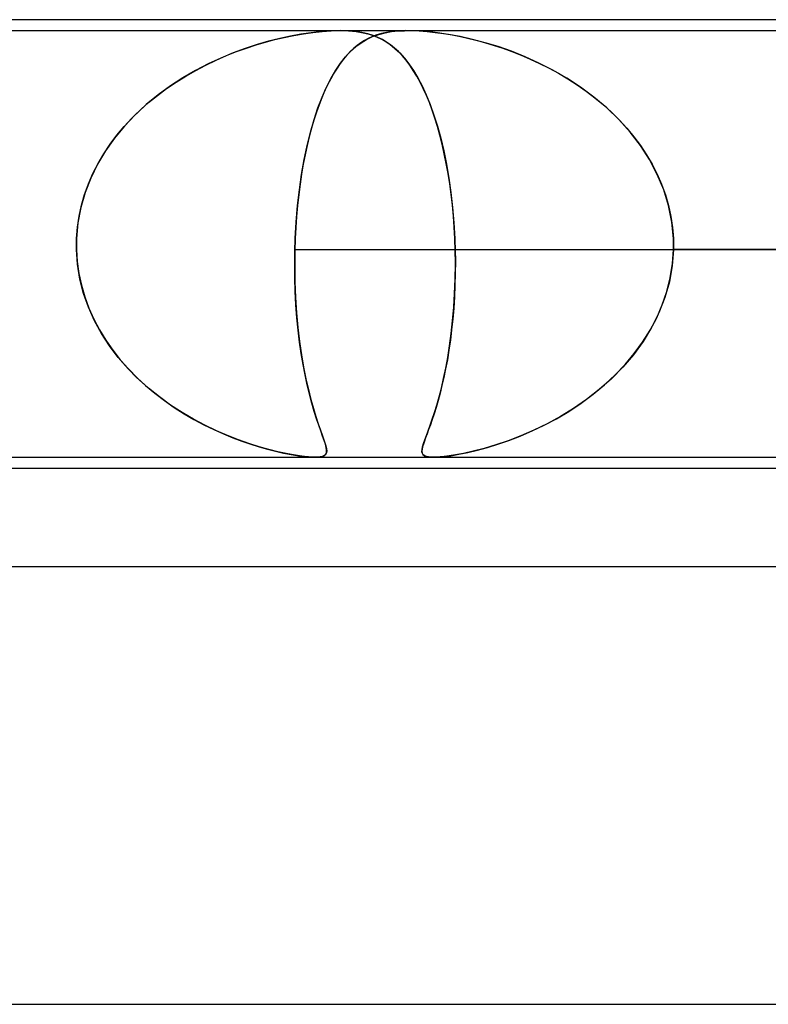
# Model space of a CAD drawing. Header units: millimetres. Extents: x -280 to 280, y -2 to 180.
# Tile 30 of 73: x -71 to -64, y 171 to 180. Entities that reach past the tile are written whole.
import ezdxf

# ---------------------------------------------------------------- set-up
doc = ezdxf.new("R2010")
doc.units = ezdxf.units.MM
doc.layers.add('HIDDEN', color=7, linetype='Continuous')
doc.layers.add('THICK', color=7, linetype='Continuous')

msp = doc.modelspace()

# ---------------------------------------------------------------- linework, layer by layer
at = {"layer": 'HIDDEN'}
for p, q in [((-73.6876, 179.9), (-67.8123, 179.9)), ((-68.3633, 179.8286), (-68.4655, 179.8029)), ((-68.4089, 179.8175), (-68.3225, 179.8378)), ((-68.2651, 179.8499), (-68.3633, 179.8286)), ((-68.3225, 179.8378), (-68.2347, 179.8557)), ((-68.1707, 179.8672), (-68.2651, 179.8499)), ((-68.2347, 179.8557), (-68.1469, 179.871)), ((-68.0767, 179.8811), (-68.1707, 179.8672)), ((-68.1469, 179.871), (-68.0605, 179.8832)), ((-67.9842, 179.8915), (-68.0767, 179.8811)), ((-68.0605, 179.8832), (-67.9758, 179.8923)), ((-67.8952, 179.8979), (-67.9842, 179.8915)), ((-67.9758, 179.8923), (-67.8931, 179.898)), ((-67.8112, 179.9), (-67.8952, 179.8979)), ((-67.8931, 179.898), (-67.8133, 179.9)), ((-67.8133, 179.9), (-67.7357, 179.8979)), ((-67.8123, 179.9), (-60.6245, 179.9)), ((-67.7375, 179.898), (-67.8112, 179.9)), ((-67.6716, 179.8923), (-67.7375, 179.898)), ((-67.7357, 179.8979), (-67.6654, 179.8915)), ((-67.6127, 179.8832), (-67.6716, 179.8923)), ((-67.6654, 179.8915), (-67.6022, 179.8811)), ((-67.6201, 179.7897), (-67.5692, 179.8203)), ((-67.5592, 179.871), (-67.6127, 179.8832)), ((-67.6022, 179.8811), (-67.5455, 179.8672)), ((-67.5544, 179.8279), (-67.5894, 179.809)), ((-67.5692, 179.8203), (-67.5154, 179.8457)), ((-67.5103, 179.8557), (-67.5592, 179.871)), ((-67.5168, 179.8451), (-67.5544, 179.8279)), ((-67.5455, 179.8672), (-67.4944, 179.8499)), ((-67.4764, 179.8602), (-67.5168, 179.8451)), ((-67.5154, 179.8457), (-67.4583, 179.8659)), ((-67.4654, 179.8378), (-67.5103, 179.8557)), ((-67.4944, 179.8499), (-67.4458, 179.8286)), ((-67.4331, 179.8729), (-67.4764, 179.8602)), ((-67.4245, 179.8175), (-67.4654, 179.8378)), ((-67.4583, 179.8659), (-67.3991, 179.8809)), ((-67.4458, 179.8286), (-67.399, 179.8029)), ((-67.3861, 179.8834), (-67.4331, 179.8729)), ((-67.3991, 179.8809), (-67.3403, 179.8908)), ((-67.3345, 179.8915), (-67.3861, 179.8834)), ((-67.3403, 179.8908), (-67.2817, 179.8968)), ((-67.2781, 179.897), (-67.3345, 179.8915)), ((-67.2817, 179.8968), (-67.2224, 179.8996)), ((-67.2167, 179.8997), (-67.2781, 179.897)), ((-67.2224, 179.8996), (-67.1579, 179.8997)), ((-67.1518, 179.8996), (-67.2167, 179.8997)), ((-67.1875, 179.9), (-60.3123, 179.9)), ((-67.1579, 179.8997), (-67.0883, 179.897)), ((-67.0839, 179.8968), (-67.1518, 179.8996)), ((-67.0883, 179.897), (-67.0156, 179.8915)), ((-67.0076, 179.8908), (-67.0839, 179.8968)), ((-67.0156, 179.8915), (-66.9408, 179.8834)), ((-66.9204, 179.8809), (-67.0076, 179.8908)), ((-66.9408, 179.8834), (-66.865, 179.8729)), ((-66.8211, 179.8659), (-66.9204, 179.8809)), ((-66.865, 179.8729), (-66.7883, 179.8602)), ((-66.7134, 179.8457), (-66.8211, 179.8659)), ((-66.7883, 179.8602), (-66.7108, 179.8451)), ((-66.6012, 179.8203), (-66.7134, 179.8457)), ((-66.7108, 179.8451), (-66.6331, 179.8279)), ((-66.6331, 179.8279), (-66.5562, 179.809)), ((-66.4856, 179.7897), (-66.6012, 179.8203)), ((-68.679, 179.7371), (-68.7901, 179.6962)), ((-68.7598, 179.7079), (-68.669, 179.7406)), ((-68.5709, 179.7725), (-68.679, 179.7371)), ((-68.669, 179.7406), (-68.5801, 179.7696)), ((-68.5801, 179.7696), (-68.4936, 179.7952)), ((-68.4655, 179.8029), (-68.5709, 179.7725)), ((-68.4936, 179.7952), (-68.4089, 179.8175)), ((-67.6864, 179.7384), (-67.7179, 179.709)), ((-67.7161, 179.7108), (-67.6687, 179.7535)), ((-67.6545, 179.7648), (-67.6864, 179.7384)), ((-67.6687, 179.7535), (-67.6201, 179.7897)), ((-67.6223, 179.7882), (-67.6545, 179.7648)), ((-67.5894, 179.809), (-67.6223, 179.7882)), ((-67.3867, 179.7952), (-67.4245, 179.8175)), ((-67.399, 179.8029), (-67.3537, 179.7725)), ((-67.3499, 179.7696), (-67.3867, 179.7952)), ((-67.3537, 179.7725), (-67.3098, 179.7371)), ((-67.3137, 179.7406), (-67.3499, 179.7696)), ((-67.2782, 179.7079), (-67.3137, 179.7406)), ((-67.3098, 179.7371), (-67.2667, 179.6962)), ((-66.5562, 179.809), (-66.4804, 179.7882)), ((-66.3674, 179.7535), (-66.4856, 179.7897)), ((-66.4804, 179.7882), (-66.4025, 179.7648)), ((-66.4025, 179.7648), (-66.3224, 179.7384)), ((-66.2454, 179.7108), (-66.3674, 179.7535)), ((-66.3224, 179.7384), (-66.2405, 179.709)), ((-68.9035, 179.6493), (-69.0186, 179.596)), ((-68.9456, 179.6305), (-68.8522, 179.6712)), ((-68.7901, 179.6962), (-68.9035, 179.6493)), ((-68.8522, 179.6712), (-68.7598, 179.7079)), ((-67.7797, 179.6402), (-67.81, 179.6005)), ((-67.8079, 179.6036), (-67.7625, 179.6609)), ((-67.749, 179.6763), (-67.7797, 179.6402)), ((-67.7625, 179.6609), (-67.7161, 179.7108)), ((-67.7179, 179.709), (-67.749, 179.6763)), ((-67.2433, 179.6712), (-67.2782, 179.7079)), ((-67.2667, 179.6962), (-67.2242, 179.6493)), ((-67.2089, 179.6305), (-67.2433, 179.6712)), ((-67.2242, 179.6493), (-67.1825, 179.596)), ((-66.1203, 179.6609), (-66.2454, 179.7108)), ((-66.2405, 179.709), (-66.1569, 179.6763)), ((-66.1569, 179.6763), (-66.0722, 179.6402)), ((-65.9932, 179.6036), (-66.1203, 179.6609)), ((-66.0722, 179.6402), (-65.9866, 179.6005)), ((-69.0186, 179.596), (-69.1343, 179.536)), ((-69.1324, 179.537), (-69.0396, 179.5856)), ((-69.0396, 179.5856), (-68.9456, 179.6305)), ((-67.8398, 179.5572), (-67.8692, 179.51)), ((-67.852, 179.5384), (-67.8079, 179.6036)), ((-67.81, 179.6005), (-67.8398, 179.5572)), ((-67.1751, 179.5856), (-67.2089, 179.6305)), ((-67.1825, 179.596), (-67.1416, 179.536)), ((-67.1423, 179.537), (-67.1751, 179.5856)), ((-65.8654, 179.5384), (-65.9932, 179.6036)), ((-65.9866, 179.6005), (-65.9005, 179.5572)), ((-65.9005, 179.5572), (-65.8141, 179.51)), ((-69.2497, 179.4691), (-69.364, 179.3949)), ((-69.3124, 179.4294), (-69.2235, 179.485)), ((-69.1343, 179.536), (-69.2497, 179.4691)), ((-69.2235, 179.485), (-69.1324, 179.537)), ((-67.9363, 179.3832), (-67.8949, 179.465)), ((-67.8692, 179.51), (-67.898, 179.459)), ((-67.8949, 179.465), (-67.852, 179.5384)), ((-67.1107, 179.485), (-67.1423, 179.537)), ((-67.1416, 179.536), (-67.1016, 179.4691)), ((-67.0801, 179.4294), (-67.1107, 179.485)), ((-67.1016, 179.4691), (-67.0627, 179.3949)), ((-65.7381, 179.465), (-65.8654, 179.5384)), ((-65.8141, 179.51), (-65.7281, 179.459)), ((-65.6124, 179.3832), (-65.7381, 179.465)), ((-69.4829, 179.3079), (-69.399, 179.3704)), ((-69.364, 179.3949), (-69.4762, 179.3132)), ((-69.399, 179.3704), (-69.3124, 179.4294)), ((-67.9763, 179.2924), (-67.9363, 179.3832)), ((-67.926, 179.4046), (-67.9531, 179.3468)), ((-67.898, 179.459), (-67.926, 179.4046)), ((-67.0508, 179.3704), (-67.0801, 179.4294)), ((-67.0627, 179.3949), (-67.0249, 179.3132)), ((-67.0225, 179.3079), (-67.0508, 179.3704)), ((-65.7281, 179.459), (-65.6437, 179.4046)), ((-65.6437, 179.4046), (-65.5613, 179.3468)), ((-65.4896, 179.2924), (-65.6124, 179.3832)), ((-69.4762, 179.3132), (-69.585, 179.224)), ((-69.564, 179.242), (-69.4829, 179.3079)), ((-68.0144, 179.1931), (-67.9763, 179.2924)), ((-67.9791, 179.2858), (-68.0042, 179.2214)), ((-67.9531, 179.3468), (-67.9791, 179.2858)), ((-67.0249, 179.3132), (-66.9885, 179.224)), ((-66.9955, 179.242), (-67.0225, 179.3079)), ((-65.5613, 179.3468), (-65.4812, 179.2858)), ((-65.3718, 179.1931), (-65.4896, 179.2924)), ((-65.4812, 179.2858), (-65.4037, 179.2214)), ((-69.585, 179.224), (-69.6883, 179.1281)), ((-69.6419, 179.1726), (-69.564, 179.242)), ((-68.05, 179.0863), (-68.0144, 179.1931)), ((-68.0042, 179.2214), (-68.0282, 179.1537)), ((-66.9695, 179.1726), (-66.9955, 179.242)), ((-66.9885, 179.224), (-66.9541, 179.1281)), ((-65.4037, 179.2214), (-65.329, 179.1537)), ((-65.261, 179.0863), (-65.3718, 179.1931)), ((-69.6883, 179.1281), (-69.7853, 179.0256)), ((-69.7163, 179.0998), (-69.6419, 179.1726)), ((-68.0282, 179.1537), (-68.0512, 179.0826)), ((-66.9448, 179.0998), (-66.9695, 179.1726)), ((-66.9541, 179.1281), (-66.9218, 179.0256)), ((-65.329, 179.1537), (-65.2575, 179.0826)), ((-69.7853, 179.0256), (-69.8751, 178.9165)), ((-69.8536, 178.944), (-69.787, 179.0235)), ((-69.787, 179.0235), (-69.7163, 179.0998)), ((-68.083, 178.9719), (-68.05, 179.0863)), ((-68.0512, 179.0826), (-68.073, 179.0082)), ((-66.9212, 179.0235), (-66.9448, 179.0998)), ((-66.9218, 179.0256), (-66.8917, 178.9165)), ((-66.8989, 178.944), (-66.9212, 179.0235)), ((-65.1584, 178.9719), (-65.261, 179.0863)), ((-65.2575, 179.0826), (-65.1893, 179.0082)), ((-69.9159, 178.8612), (-69.8536, 178.944)), ((-68.0937, 178.9305), (-68.1133, 178.8494)), ((-68.1131, 178.8502), (-68.083, 178.9719)), ((-68.073, 179.0082), (-68.0937, 178.9305)), ((-66.878, 178.8612), (-66.8989, 178.944)), ((-65.1893, 179.0082), (-65.1248, 178.9305)), ((-65.0649, 178.8502), (-65.1584, 178.9719)), ((-65.1248, 178.9305), (-65.0644, 178.8494)), ((-69.9734, 178.7752), (-69.9159, 178.8612)), ((-69.8751, 178.9165), (-69.9568, 178.801)), ((-68.1403, 178.7212), (-68.1131, 178.8502)), ((-68.1133, 178.8494), (-68.1316, 178.7652)), ((-66.8917, 178.9165), (-66.8641, 178.801)), ((-66.8585, 178.7752), (-66.878, 178.8612)), ((-64.9817, 178.7212), (-65.0649, 178.8502)), ((-65.0644, 178.8494), (-65.0084, 178.7652)), ((-69.9568, 178.801), (-70.0296, 178.6791)), ((-70.0258, 178.6861), (-69.9734, 178.7752)), ((-68.1316, 178.7652), (-68.1485, 178.6781)), ((-66.8641, 178.801), (-66.8392, 178.6791)), ((-66.8405, 178.6861), (-66.8585, 178.7752)), ((-65.0084, 178.7652), (-64.9572, 178.6781)), ((-70.0296, 178.6791), (-70.0922, 178.5516)), ((-70.0729, 178.594), (-70.0258, 178.6861)), ((-68.1642, 178.5861), (-68.1403, 178.7212)), ((-68.1485, 178.6781), (-68.1639, 178.5881)), ((-66.824, 178.594), (-66.8405, 178.6861)), ((-66.8392, 178.6791), (-66.8171, 178.5516)), ((-64.9103, 178.5861), (-64.9817, 178.7212)), ((-64.9572, 178.6781), (-64.9112, 178.5881)), ((-70.1143, 178.499), (-70.0729, 178.594)), ((-68.1845, 178.4456), (-68.1642, 178.5861)), ((-68.1639, 178.5881), (-68.1779, 178.4953)), ((-66.8092, 178.499), (-66.824, 178.594)), ((-64.9112, 178.5881), (-64.8707, 178.4953)), ((-64.8518, 178.4456), (-64.9103, 178.5861)), ((-70.1493, 178.4022), (-70.1143, 178.499)), ((-70.0922, 178.5516), (-70.1436, 178.4195)), ((-68.1779, 178.4953), (-68.1902, 178.3997)), ((-66.8171, 178.5516), (-66.7983, 178.4195)), ((-66.7962, 178.4022), (-66.8092, 178.499)), ((-64.8707, 178.4953), (-64.836, 178.3997)), ((-70.1436, 178.4195), (-70.1829, 178.2831)), ((-70.1778, 178.3036), (-70.1493, 178.4022)), ((-68.2011, 178.3001), (-68.1845, 178.4456)), ((-68.1902, 178.3997), (-68.201, 178.3016)), ((-66.7983, 178.4195), (-66.7829, 178.2831)), ((-66.785, 178.3036), (-66.7962, 178.4022)), ((-64.8071, 178.3001), (-64.8518, 178.4456)), ((-64.836, 178.3997), (-64.8075, 178.3016)), ((-70.1996, 178.2037), (-70.1778, 178.3036)), ((-68.2138, 178.1506), (-68.2011, 178.3001)), ((-68.201, 178.3016), (-68.21, 178.2019)), ((-66.7757, 178.2037), (-66.785, 178.3036)), ((-64.8075, 178.3016), (-64.7856, 178.2019)), ((-64.777, 178.1506), (-64.8071, 178.3001)), ((-70.2146, 178.1024), (-70.1996, 178.2037)), ((-70.1829, 178.2831), (-70.2095, 178.1428)), ((-68.21, 178.2019), (-68.2171, 178.1013)), ((-66.7829, 178.2831), (-66.771, 178.1428)), ((-66.7683, 178.1024), (-66.7757, 178.2037)), ((-64.7856, 178.2019), (-64.7706, 178.1013)), ((-70.2095, 178.1428), (-70.2226, 178)), ((-68.2224, 178), (-68.2138, 178.1506)), ((-66.771, 178.1428), (-66.7628, 178)), ((-64.7626, 178), (-64.777, 178.1506)), ((-70.2226, 178), (-70.2146, 178.1024)), ((-68.2171, 178.1013), (-68.2224, 178)), ((-66.7628, 178), (-66.7683, 178.1024)), ((-64.7706, 178.1013), (-64.7626, 178)), ((-70.2239, 177.95), (-70.224, 177.9333)), ((-70.224, 177.9333), (-70.2239, 177.95)), ((-70.224, 177.9333), (-70.2238, 177.9167)), ((-70.2238, 177.9166), (-70.224, 177.9333)), ((-70.2237, 177.9666), (-70.2239, 177.95)), ((-70.2239, 177.95), (-70.2237, 177.9666)), ((-70.2232, 177.9833), (-70.2237, 177.9666)), ((-70.2237, 177.9666), (-70.2232, 177.9833)), ((-70.2226, 178), (-70.2232, 177.9833)), ((-70.2232, 177.9833), (-70.2226, 178)), ((-68.2248, 177.9334), (-68.2253, 177.9167)), ((-68.2253, 177.9167), (-68.2249, 177.9333)), ((-68.2249, 177.9333), (-68.2243, 177.95)), ((-68.2243, 177.95), (-68.2248, 177.9334)), ((-68.2237, 177.9667), (-68.2243, 177.95)), ((-68.2243, 177.95), (-68.2237, 177.9666)), ((-68.2231, 177.9834), (-68.2237, 177.9667)), ((-68.2237, 177.9666), (-68.2231, 177.9833)), ((-68.2231, 177.9833), (-68.2224, 178)), ((-68.2224, 178), (-68.2231, 177.9834)), ((-66.7628, 178), (-66.7621, 177.9833)), ((-66.7621, 177.9833), (-66.7628, 178)), ((-66.7621, 177.9833), (-66.7615, 177.9666)), ((-66.7615, 177.9666), (-66.7621, 177.9833)), ((-66.7615, 177.9666), (-66.7609, 177.95)), ((-66.7609, 177.95), (-66.7615, 177.9666)), ((-66.7609, 177.95), (-66.7603, 177.9333)), ((-66.7603, 177.9333), (-66.7609, 177.95)), ((-66.7603, 177.9333), (-66.7598, 177.9167)), ((-66.7598, 177.9166), (-66.7603, 177.9333)), ((-64.7626, 178), (-64.762, 177.9834)), ((-64.762, 177.9833), (-64.7626, 178)), ((-64.762, 177.9834), (-64.7615, 177.9667)), ((-64.7615, 177.9666), (-64.762, 177.9833)), ((-64.7615, 177.9667), (-64.7613, 177.95)), ((-64.7613, 177.95), (-64.7615, 177.9666)), ((-64.7612, 177.9334), (-64.7614, 177.9167)), ((-64.7614, 177.9167), (-64.7612, 177.9333)), ((-64.7613, 177.95), (-64.7612, 177.9334)), ((-64.7612, 177.9333), (-64.7613, 177.95)), ((-70.2238, 177.9167), (-70.2235, 177.9)), ((-70.2235, 177.9), (-70.2238, 177.9166)), ((-70.2235, 177.9), (-70.2167, 177.7903)), ((-70.2138, 177.7641), (-70.2235, 177.9)), ((-68.2275, 177.7701), (-68.2258, 177.9)), ((-68.2258, 177.9), (-68.2275, 177.7507)), ((-68.2258, 177.9), (-68.2253, 177.9167)), ((-68.2253, 177.9167), (-68.2258, 177.9)), ((-68.2258, 177.9), (-64.7617, 177.9)), ((-66.7598, 177.9167), (-66.7594, 177.9)), ((-66.7594, 177.9), (-66.7598, 177.9166)), ((-66.7577, 177.7641), (-66.7594, 177.9)), ((-66.7594, 177.9), (-66.7578, 177.7903)), ((-64.7617, 177.9), (-64.7731, 177.7507)), ((-64.7708, 177.7701), (-64.7617, 177.9)), ((-64.7614, 177.9167), (-64.7617, 177.9)), ((-64.7617, 177.9), (-64.7614, 177.9167)), ((-64.7617, 177.9), (-59.2585, 177.9)), ((-59.2585, 177.9), (-64.7617, 177.9)), ((-70.2167, 177.7903), (-70.2017, 177.6812)), ((-70.1917, 177.6295), (-70.2138, 177.7641)), ((-68.2263, 177.641), (-68.2275, 177.7701)), ((-68.2275, 177.7507), (-68.2254, 177.6031)), ((-66.7594, 177.6295), (-66.7577, 177.7641)), ((-66.7578, 177.7903), (-66.7583, 177.6812)), ((-64.7731, 177.7507), (-64.7997, 177.6031)), ((-64.7914, 177.641), (-64.7708, 177.7701)), ((-70.2017, 177.6812), (-70.1786, 177.5729)), ((-66.7583, 177.6812), (-66.7611, 177.5729)), ((-70.1577, 177.498), (-70.1917, 177.6295)), ((-70.1786, 177.5729), (-70.1477, 177.4664)), ((-68.2223, 177.5147), (-68.2263, 177.641)), ((-68.2254, 177.6031), (-68.2196, 177.4595)), ((-66.7611, 177.5729), (-66.7659, 177.4664)), ((-66.7643, 177.498), (-66.7594, 177.6295)), ((-64.7997, 177.6031), (-64.8405, 177.4595)), ((-64.823, 177.5147), (-64.7914, 177.641)), ((-70.1127, 177.3708), (-70.1577, 177.498)), ((-68.2156, 177.3925), (-68.2223, 177.5147)), ((-66.7721, 177.3708), (-66.7643, 177.498)), ((-64.8648, 177.3925), (-64.823, 177.5147)), ((-70.1477, 177.4664), (-70.1095, 177.3627)), ((-68.2196, 177.4595), (-68.2103, 177.3204)), ((-68.2065, 177.2745), (-68.2156, 177.3925)), ((-66.7659, 177.4664), (-66.7727, 177.3627)), ((-64.9161, 177.2745), (-64.8648, 177.3925)), ((-64.8405, 177.4595), (-64.8949, 177.3204)), ((-70.0576, 177.2481), (-70.1127, 177.3708)), ((-70.1095, 177.3627), (-70.0644, 177.2619)), ((-68.2103, 177.3204), (-68.198, 177.1862)), ((-66.7826, 177.2481), (-66.7721, 177.3708)), ((-66.7727, 177.3627), (-66.7813, 177.2619)), ((-64.8949, 177.3204), (-64.962, 177.1862)), ((-70.0644, 177.2619), (-70.0128, 177.1643)), ((-69.9933, 177.1309), (-70.0576, 177.2481)), ((-68.1952, 177.1611), (-68.2065, 177.2745)), ((-66.7955, 177.131), (-66.7826, 177.2481)), ((-66.7813, 177.2619), (-66.7916, 177.1643)), ((-64.9762, 177.1611), (-64.9161, 177.2745)), ((-70.0128, 177.1643), (-69.9551, 177.07)), ((-69.9208, 177.0194), (-69.9933, 177.1309)), ((-68.198, 177.1862), (-68.1828, 177.0585)), ((-68.182, 177.0523), (-68.1952, 177.1611)), ((-66.8105, 177.0194), (-66.7955, 177.131)), ((-66.7916, 177.1643), (-66.8034, 177.07)), ((-65.0445, 177.0523), (-64.9762, 177.1611)), ((-64.962, 177.1862), (-65.0403, 177.0585)), ((-69.9551, 177.07), (-69.8917, 176.9792)), ((-68.1828, 177.0585), (-68.1653, 176.9377)), ((-68.1669, 176.9479), (-68.182, 177.0523)), ((-66.8034, 177.07), (-66.8166, 176.9792)), ((-65.0403, 177.0585), (-65.1285, 176.9378)), ((-65.1206, 176.9479), (-65.0445, 177.0523)), ((-69.8409, 176.9137), (-69.9208, 177.0194)), ((-69.8917, 176.9792), (-69.8233, 176.8923)), ((-68.1501, 176.8479), (-68.1669, 176.9479)), ((-66.8166, 176.9792), (-66.831, 176.8923)), ((-66.8273, 176.9137), (-66.8105, 177.0194)), ((-65.2042, 176.8479), (-65.1206, 176.9479)), ((-69.7543, 176.8138), (-69.8409, 176.9137)), ((-69.8233, 176.8923), (-69.7502, 176.8093)), ((-68.1653, 176.9377), (-68.1459, 176.8241)), ((-66.831, 176.8923), (-66.8465, 176.8093)), ((-66.8456, 176.8138), (-66.8273, 176.9137)), ((-65.1285, 176.9378), (-65.2257, 176.8241)), ((-69.6618, 176.7197), (-69.7543, 176.8138)), ((-69.7502, 176.8093), (-69.6729, 176.7304)), ((-68.1318, 176.7524), (-68.1501, 176.8479)), ((-68.1459, 176.8241), (-68.1247, 176.7178)), ((-66.8652, 176.7197), (-66.8456, 176.8138)), ((-66.8465, 176.8093), (-66.8629, 176.7304)), ((-65.2257, 176.8241), (-65.3306, 176.7178)), ((-65.2949, 176.7524), (-65.2042, 176.8479)), ((-69.6729, 176.7304), (-69.5917, 176.6555)), ((-69.5647, 176.6322), (-69.6618, 176.7197)), ((-68.1123, 176.6616), (-68.1318, 176.7524)), ((-68.1247, 176.7178), (-68.1024, 176.6192)), ((-66.8856, 176.6322), (-66.8652, 176.7197)), ((-66.8629, 176.7304), (-66.88, 176.6555)), ((-65.3306, 176.7178), (-65.4418, 176.6192)), ((-65.3923, 176.6616), (-65.2949, 176.7524)), ((-69.5917, 176.6555), (-69.5072, 176.5847)), ((-69.4645, 176.5514), (-69.5647, 176.6322)), ((-69.5072, 176.5847), (-69.4196, 176.518)), ((-68.0917, 176.5756), (-68.1123, 176.6616)), ((-68.1024, 176.6192), (-68.0794, 176.529)), ((-66.8976, 176.5847), (-66.9157, 176.518)), ((-66.9066, 176.5514), (-66.8856, 176.6322)), ((-66.88, 176.6555), (-66.8976, 176.5847)), ((-65.4418, 176.6192), (-65.5575, 176.529)), ((-65.496, 176.5756), (-65.3923, 176.6616)), ((-69.3618, 176.4772), (-69.4645, 176.5514)), ((-69.4196, 176.518), (-69.3299, 176.4556)), ((-68.0702, 176.4946), (-68.0917, 176.5756)), ((-68.0794, 176.529), (-68.0564, 176.447)), ((-68.0485, 176.42), (-68.0702, 176.4946)), ((-66.9157, 176.518), (-66.9339, 176.4556)), ((-66.9276, 176.4772), (-66.9066, 176.5514)), ((-65.7186, 176.42), (-65.6055, 176.4946)), ((-65.5575, 176.529), (-65.6763, 176.447)), ((-65.6055, 176.4946), (-65.496, 176.5756)), ((-69.2576, 176.4094), (-69.3618, 176.4772)), ((-69.3299, 176.4556), (-69.2392, 176.3981)), ((-69.1527, 176.3478), (-69.2576, 176.4094)), ((-68.0564, 176.447), (-68.0336, 176.3729)), ((-68.0273, 176.353), (-68.0485, 176.42)), ((-66.9686, 176.3478), (-66.9484, 176.4094)), ((-66.9339, 176.4556), (-66.9518, 176.3981)), ((-66.9484, 176.4094), (-66.9276, 176.4772)), ((-65.832, 176.353), (-65.7186, 176.42)), ((-65.6763, 176.447), (-65.7971, 176.3729)), ((-69.2392, 176.3981), (-69.1484, 176.3454)), ((-69.0478, 176.2922), (-69.1527, 176.3478)), ((-69.1484, 176.3454), (-69.0578, 176.2973)), ((-68.0336, 176.3729), (-68.0118, 176.3065)), ((-68.0073, 176.2932), (-68.0273, 176.353)), ((-66.9879, 176.2922), (-66.9686, 176.3478)), ((-66.9693, 176.3454), (-66.9861, 176.2973)), ((-66.9518, 176.3981), (-66.9693, 176.3454)), ((-65.9448, 176.2932), (-65.832, 176.353)), ((-65.7971, 176.3729), (-65.9187, 176.3065)), ((-69.0578, 176.2973), (-68.9681, 176.2537)), ((-68.9439, 176.2424), (-69.0478, 176.2922)), ((-68.9681, 176.2537), (-68.8798, 176.2143)), ((-68.8418, 176.1982), (-68.9439, 176.2424)), ((-68.0118, 176.3065), (-67.9915, 176.2477)), ((-67.9888, 176.2404), (-68.0073, 176.2932)), ((-67.9915, 176.2477), (-67.973, 176.196)), ((-67.9722, 176.1941), (-67.9888, 176.2404)), ((-67.0221, 176.1982), (-67.0058, 176.2424)), ((-67.0019, 176.2537), (-67.0164, 176.2143)), ((-67.0058, 176.2424), (-66.9879, 176.2922)), ((-66.9861, 176.2973), (-67.0019, 176.2537)), ((-66.1643, 176.1941), (-66.0559, 176.2404)), ((-66.0398, 176.2477), (-66.1593, 176.196)), ((-66.0559, 176.2404), (-65.9448, 176.2932)), ((-65.9187, 176.3065), (-66.0398, 176.2477)), ((-68.8798, 176.2143), (-68.7934, 176.1789)), ((-68.7421, 176.1593), (-68.8418, 176.1982)), ((-68.7934, 176.1789), (-68.7095, 176.1475)), ((-68.6454, 176.1253), (-68.7421, 176.1593)), ((-68.7095, 176.1475), (-68.6286, 176.1198)), ((-67.973, 176.196), (-67.9572, 176.1514)), ((-67.9581, 176.1539), (-67.9722, 176.1941)), ((-67.9469, 176.1196), (-67.9581, 176.1539)), ((-67.9572, 176.1514), (-67.945, 176.1135)), ((-67.0407, 176.1475), (-67.05, 176.1198)), ((-67.0482, 176.1253), (-67.0364, 176.1593)), ((-67.0295, 176.1789), (-67.0407, 176.1475)), ((-67.0364, 176.1593), (-67.0221, 176.1982)), ((-67.0164, 176.2143), (-67.0295, 176.1789)), ((-66.2758, 176.1514), (-66.3878, 176.1135)), ((-66.3688, 176.1196), (-66.269, 176.1539)), ((-66.1593, 176.196), (-66.2758, 176.1514)), ((-66.269, 176.1539), (-66.1643, 176.1941)), ((-68.5523, 176.096), (-68.6454, 176.1253)), ((-68.6286, 176.1198), (-68.5513, 176.0956)), ((-68.4637, 176.071), (-68.5523, 176.096)), ((-68.5513, 176.0956), (-68.4772, 176.0747)), ((-68.4772, 176.0747), (-68.403, 176.0557)), ((-68.3807, 176.0503), (-68.4637, 176.071)), ((-68.403, 176.0557), (-68.3296, 176.039)), ((-68.304, 176.0336), (-68.3807, 176.0503)), ((-67.939, 176.0906), (-67.9469, 176.1196)), ((-67.945, 176.1135), (-67.9371, 176.0818)), ((-67.9424, 176.0275), (-67.9356, 176.0445)), ((-67.9349, 176.0656), (-67.939, 176.0906)), ((-67.9345, 176.056), (-67.938, 176.0359)), ((-67.9371, 176.0818), (-67.9345, 176.056)), ((-67.9356, 176.0445), (-67.9349, 176.0656)), ((-67.0616, 176.0747), (-67.0633, 176.0557)), ((-67.0633, 176.0557), (-67.0611, 176.039)), ((-67.063, 176.0503), (-67.0621, 176.0711)), ((-67.0592, 176.0336), (-67.063, 176.0503)), ((-67.0621, 176.0711), (-67.057, 176.096)), ((-67.057, 176.0956), (-67.0616, 176.0747)), ((-67.057, 176.096), (-67.0482, 176.1253)), ((-67.05, 176.1198), (-67.057, 176.0956)), ((-66.7255, 176.0275), (-66.643, 176.0445)), ((-66.5934, 176.056), (-66.6823, 176.0359)), ((-66.643, 176.0445), (-66.555, 176.0656)), ((-66.4941, 176.0818), (-66.5934, 176.056)), ((-66.555, 176.0656), (-66.4633, 176.0906)), ((-66.3878, 176.1135), (-66.4941, 176.0818)), ((-66.4633, 176.0906), (-66.3688, 176.1196)), ((-68.3296, 176.039), (-68.2587, 176.0249)), ((-68.2381, 176.0211), (-68.304, 176.0336)), ((-68.2587, 176.0249), (-68.1921, 176.0138)), ((-68.1833, 176.0123), (-68.2381, 176.0211)), ((-68.1921, 176.0138), (-68.1327, 176.0059)), ((-68.1381, 176.0065), (-68.1833, 176.0123)), ((-68.1009, 176.0028), (-68.1381, 176.0065)), ((-68.1327, 176.0059), (-68.0823, 176.0014)), ((-68.0685, 176.0007), (-68.1009, 176.0028)), ((-68.0823, 176.0014), (-68.0403, 176)), ((-68.0401, 176), (-68.0685, 176.0007)), ((-68.0403, 176), (-68.0056, 176.0014)), ((-68.0152, 176.0007), (-68.0401, 176)), ((-67.994, 176.0029), (-68.0152, 176.0007)), ((-68.0056, 176.0014), (-67.9776, 176.0061)), ((-67.976, 176.0065), (-67.994, 176.0029)), ((-67.9776, 176.0061), (-67.9564, 176.0146)), ((-67.96, 176.0124), (-67.976, 176.0065)), ((-67.9469, 176.0218), (-67.96, 176.0124)), ((-67.9564, 176.0146), (-67.9424, 176.0275)), ((-67.938, 176.0359), (-67.9469, 176.0218)), ((-67.0611, 176.039), (-67.0539, 176.0249)), ((-67.0506, 176.0211), (-67.0592, 176.0336)), ((-67.0539, 176.0249), (-67.0405, 176.0138)), ((-67.0381, 176.0124), (-67.0506, 176.0211)), ((-67.0405, 176.0138), (-67.0201, 176.0059)), ((-67.0224, 176.0065), (-67.0381, 176.0124)), ((-67.0043, 176.0028), (-67.0224, 176.0065)), ((-67.0201, 176.0059), (-66.9929, 176.0014)), ((-66.9831, 176.0007), (-67.0043, 176.0028)), ((-66.9929, 176.0014), (-66.9586, 176)), ((-66.9584, 176), (-66.9831, 176.0007)), ((-66.9586, 176), (-66.9162, 176.0014)), ((-66.9297, 176.0007), (-66.9584, 176)), ((-66.8973, 176.0029), (-66.9297, 176.0007)), ((-66.9162, 176.0014), (-66.864, 176.0061)), ((-66.8603, 176.0065), (-66.8973, 176.0029)), ((-66.864, 176.0061), (-66.8005, 176.0146)), ((-66.8138, 176.0124), (-66.8603, 176.0065)), ((-66.7552, 176.0218), (-66.8138, 176.0124)), ((-66.8005, 176.0146), (-66.7255, 176.0275)), ((-66.6823, 176.0359), (-66.7552, 176.0218))]:
    msp.add_line(p, q, dxfattribs=at)
at = {"layer": 'THICK'}
for p, q in [((148, 180), (-148, 180)), ((-72.2615, 176), (72.2615, 176)), ((-71.9612, 175.9), (-15, 175.9)), ((151.5, 175), (-151.5, 175)), ((-74.1687, 171), (74.1687, 171))]:
    msp.add_line(p, q, dxfattribs=at)

doc.saveas('drawing.dxf')
